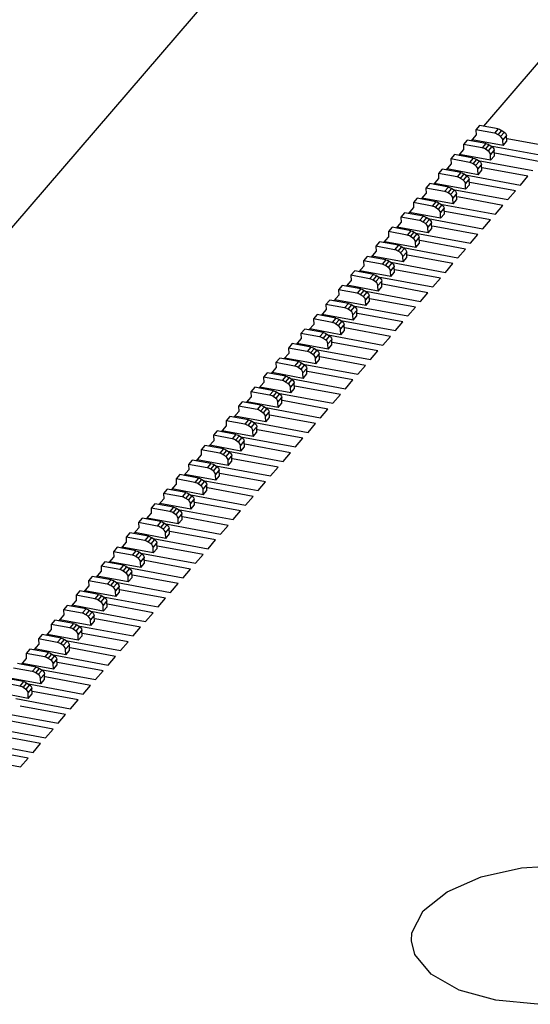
# Model space of a CAD drawing. Extents: x 0 to 1189, y 0 to 841.
# Tile 6 of 27: x 506 to 523, y 432 to 463. Entities that reach past the tile are written whole.
import ezdxf

# ---------------------------------------------------------------- set-up
doc = ezdxf.new("R2010")
doc.units = 0
doc.header["$LTSCALE"] = 65.395
doc.layers.get('0').update_dxf_attribs({"linetype": 'CONTINUOUS'})

msp = doc.modelspace()

# ---------------------------------------------------------------- linework, layer by layer
at = {"color": 7, "linetype": 'CONTINUOUS'}
for p, q in [((497.149, 446.239), (551.735, 509.768)), ((521.313, 459.969), (523.072, 462.017)), ((521.178, 459.994), (521.057, 459.854)), ((521.778, 459.883), (521.178, 459.994)), ((520.911, 459.502), (521.065, 459.68)), ((521.057, 459.854), (521.065, 459.68)), ((521.657, 459.742), (521.057, 459.854)), ((521.778, 459.883), (521.657, 459.742)), ((521.695, 459.732), (521.657, 459.742)), ((521.733, 459.717), (521.695, 459.732)), ((521.769, 459.696), (521.733, 459.717)), ((521.769, 459.696), (521.889, 459.836)), ((521.844, 459.646), (521.769, 459.696)), ((521.778, 459.883), (521.816, 459.873)), ((521.816, 459.873), (521.853, 459.857)), ((521.885, 459.612), (521.844, 459.646)), ((521.972, 459.781), (521.851, 459.641)), ((521.853, 459.857), (521.889, 459.836)), ((521.889, 459.836), (521.971, 459.782)), ((521.925, 459.521), (522.045, 459.661)), ((522.034, 459.708), (522.045, 459.661)), ((522.053, 459.487), (522.045, 459.661)), ((520.776, 459.527), (520.656, 459.386)), ((520.656, 459.386), (520.663, 459.213)), ((521.256, 459.275), (520.656, 459.386)), ((521.376, 459.415), (520.776, 459.527)), ((521.932, 459.347), (520.937, 459.532)), ((521.376, 459.415), (521.256, 459.275)), ((521.367, 459.229), (521.488, 459.369)), ((521.376, 459.415), (521.414, 459.405)), ((521.414, 459.405), (521.452, 459.39)), ((521.57, 459.314), (521.45, 459.174)), ((521.452, 459.39), (521.488, 459.369)), ((521.488, 459.369), (521.57, 459.314)), ((521.531, 459.34), (523.29, 459.014)), ((521.932, 459.347), (521.925, 459.521)), ((521.932, 459.347), (522.053, 459.487)), ((523.531, 459.294), (522.067, 459.566)), ((520.375, 459.059), (520.254, 458.919)), ((520.975, 458.948), (520.375, 459.059)), ((520.51, 459.034), (520.663, 459.213)), ((521.531, 458.88), (520.535, 459.064)), ((521.294, 459.265), (521.256, 459.275)), ((521.331, 459.25), (521.294, 459.265)), ((521.367, 459.229), (521.331, 459.25)), ((521.443, 459.179), (521.367, 459.229)), ((521.483, 459.145), (521.443, 459.179)), ((521.523, 459.053), (521.644, 459.193)), ((521.531, 458.88), (521.523, 459.053)), ((521.531, 458.88), (521.651, 459.02)), ((521.633, 459.24), (521.644, 459.193)), ((521.651, 459.02), (521.644, 459.193)), ((523.13, 458.827), (521.666, 459.099)), ((520.108, 458.567), (520.262, 458.746)), ((520.254, 458.919), (520.262, 458.746)), ((520.854, 458.808), (520.254, 458.919)), ((520.975, 458.948), (520.854, 458.808)), ((520.892, 458.798), (520.854, 458.808)), ((520.93, 458.782), (520.892, 458.798)), ((520.966, 458.762), (520.93, 458.782)), ((520.966, 458.762), (521.086, 458.902)), ((521.041, 458.711), (520.966, 458.762)), ((520.975, 458.948), (521.013, 458.938)), ((521.013, 458.938), (521.05, 458.923)), ((521.082, 458.678), (521.041, 458.711)), ((521.169, 458.847), (521.048, 458.706)), ((521.05, 458.923), (521.086, 458.902)), ((521.086, 458.902), (521.168, 458.847)), ((521.122, 458.586), (521.242, 458.726)), ((521.129, 458.873), (522.889, 458.546)), ((521.231, 458.773), (521.242, 458.726)), ((521.25, 458.553), (521.242, 458.726)), ((519.973, 458.592), (519.853, 458.452)), ((519.853, 458.452), (519.86, 458.278)), ((520.453, 458.341), (519.853, 458.452)), ((520.573, 458.481), (519.973, 458.592)), ((521.129, 458.412), (520.134, 458.597)), ((520.573, 458.481), (520.453, 458.341)), ((520.564, 458.294), (520.685, 458.435)), ((520.573, 458.481), (520.611, 458.471)), ((520.611, 458.471), (520.649, 458.455)), ((520.767, 458.379), (520.647, 458.239)), ((520.649, 458.455), (520.685, 458.435)), ((520.685, 458.435), (520.767, 458.38)), ((520.728, 458.406), (522.487, 458.079)), ((521.129, 458.412), (521.122, 458.586)), ((521.129, 458.412), (521.25, 458.553)), ((522.728, 458.36), (521.264, 458.631)), ((522.487, 458.079), (522.728, 458.36)), ((519.572, 458.125), (519.451, 457.985)), ((520.172, 458.013), (519.572, 458.125)), ((519.707, 458.1), (519.86, 458.278)), ((520.728, 457.945), (519.732, 458.13)), ((520.491, 458.331), (520.453, 458.341)), ((520.528, 458.315), (520.491, 458.331)), ((520.564, 458.294), (520.528, 458.315)), ((520.64, 458.244), (520.564, 458.294)), ((520.68, 458.21), (520.64, 458.244)), ((520.72, 458.119), (520.841, 458.259)), ((520.728, 457.945), (520.72, 458.119)), ((520.728, 457.945), (520.848, 458.085)), ((520.83, 458.306), (520.841, 458.259)), ((520.848, 458.085), (520.841, 458.259)), ((522.327, 457.892), (520.863, 458.164)), ((519.305, 457.632), (519.459, 457.811)), ((519.451, 457.985), (519.459, 457.811)), ((520.051, 457.873), (519.451, 457.985)), ((520.172, 458.013), (520.051, 457.873)), ((520.089, 457.863), (520.051, 457.873)), ((520.127, 457.848), (520.089, 457.863)), ((520.163, 457.827), (520.127, 457.848)), ((520.163, 457.827), (520.283, 457.967)), ((520.238, 457.777), (520.163, 457.827)), ((520.172, 458.013), (520.21, 458.003)), ((520.21, 458.003), (520.247, 457.988)), ((520.278, 457.743), (520.238, 457.777)), ((520.366, 457.912), (520.245, 457.772)), ((520.247, 457.988), (520.283, 457.967)), ((520.283, 457.967), (520.365, 457.912)), ((520.319, 457.651), (520.439, 457.792)), ((520.326, 457.938), (522.086, 457.612)), ((520.428, 457.839), (520.439, 457.792)), ((520.447, 457.618), (520.439, 457.792)), ((522.086, 457.612), (522.327, 457.892)), ((519.17, 457.657), (519.05, 457.517)), ((519.05, 457.517), (519.057, 457.344)), ((519.65, 457.406), (519.05, 457.517)), ((519.77, 457.546), (519.17, 457.657)), ((520.326, 457.478), (519.331, 457.663)), ((519.77, 457.546), (519.65, 457.406)), ((519.688, 457.396), (519.65, 457.406)), ((519.725, 457.38), (519.688, 457.396)), ((519.761, 457.36), (519.881, 457.5)), ((519.77, 457.546), (519.808, 457.536)), ((519.808, 457.536), (519.846, 457.521)), ((519.964, 457.445), (519.844, 457.305)), ((519.846, 457.521), (519.881, 457.5)), ((519.881, 457.5), (519.964, 457.445)), ((519.925, 457.471), (521.684, 457.145)), ((520.326, 457.478), (520.319, 457.651)), ((520.326, 457.478), (520.447, 457.618)), ((521.925, 457.425), (520.461, 457.697)), ((521.684, 457.145), (521.925, 457.425)), ((518.768, 457.19), (518.648, 457.05)), ((519.369, 457.079), (518.768, 457.19)), ((518.904, 457.165), (519.057, 457.344)), ((519.925, 457.011), (518.929, 457.195)), ((519.369, 457.079), (519.248, 456.939)), ((519.369, 457.079), (519.407, 457.069)), ((519.761, 457.36), (519.725, 457.38)), ((519.836, 457.309), (519.761, 457.36)), ((519.877, 457.276), (519.836, 457.309)), ((519.917, 457.184), (520.038, 457.324)), ((519.925, 457.011), (519.917, 457.184)), ((519.925, 457.011), (520.045, 457.151)), ((520.026, 457.371), (520.038, 457.324)), ((520.045, 457.151), (520.038, 457.324)), ((521.524, 456.958), (520.06, 457.229)), ((518.502, 456.698), (518.655, 456.876)), ((518.648, 457.05), (518.655, 456.876)), ((519.248, 456.939), (518.648, 457.05)), ((519.286, 456.929), (519.248, 456.939)), ((519.324, 456.913), (519.286, 456.929)), ((519.359, 456.892), (519.324, 456.913)), ((519.359, 456.892), (519.48, 457.033)), ((519.435, 456.842), (519.359, 456.892)), ((519.407, 457.069), (519.444, 457.053)), ((519.475, 456.809), (519.435, 456.842)), ((519.563, 456.977), (519.442, 456.837)), ((519.444, 457.053), (519.48, 457.033)), ((519.48, 457.033), (519.562, 456.978)), ((519.516, 456.717), (519.636, 456.857)), ((519.523, 457.004), (521.283, 456.677)), ((519.625, 456.904), (519.636, 456.857)), ((519.644, 456.684), (519.636, 456.857)), ((521.122, 456.49), (519.658, 456.762)), ((521.283, 456.677), (521.524, 456.958)), ((518.367, 456.723), (518.247, 456.583)), ((518.247, 456.583), (518.254, 456.409)), ((518.847, 456.471), (518.247, 456.583)), ((518.967, 456.612), (518.367, 456.723)), ((519.523, 456.543), (518.528, 456.728)), ((518.967, 456.612), (518.847, 456.471)), ((518.885, 456.461), (518.847, 456.471)), ((518.922, 456.446), (518.885, 456.461)), ((518.958, 456.425), (518.922, 456.446)), ((518.958, 456.425), (519.078, 456.565)), ((518.967, 456.612), (519.005, 456.602)), ((519.005, 456.602), (519.043, 456.586)), ((519.161, 456.51), (519.041, 456.37)), ((519.043, 456.586), (519.078, 456.565)), ((519.078, 456.565), (519.161, 456.511)), ((519.122, 456.537), (520.881, 456.21)), ((519.523, 456.543), (519.516, 456.717)), ((519.523, 456.543), (519.644, 456.684)), ((520.881, 456.21), (521.122, 456.49)), ((517.965, 456.256), (517.845, 456.115)), ((518.566, 456.144), (517.965, 456.256)), ((518.1, 456.231), (518.254, 456.409)), ((519.122, 456.076), (518.126, 456.261)), ((518.566, 456.144), (518.445, 456.004)), ((518.566, 456.144), (518.604, 456.134)), ((518.604, 456.134), (518.641, 456.119)), ((519.033, 456.375), (518.958, 456.425)), ((519.074, 456.341), (519.033, 456.375)), ((519.114, 456.25), (519.235, 456.39)), ((519.122, 456.076), (519.114, 456.25)), ((519.122, 456.076), (519.242, 456.216)), ((519.223, 456.437), (519.235, 456.39)), ((519.242, 456.216), (519.235, 456.39)), ((520.721, 456.023), (519.257, 456.295)), ((517.699, 455.763), (517.852, 455.942)), ((517.845, 456.115), (517.852, 455.942)), ((518.445, 456.004), (517.845, 456.115)), ((518.483, 455.994), (518.445, 456.004)), ((518.521, 455.979), (518.483, 455.994)), ((518.556, 455.958), (518.521, 455.979)), ((518.556, 455.958), (518.677, 456.098)), ((518.632, 455.908), (518.556, 455.958)), ((518.672, 455.874), (518.632, 455.908)), ((518.76, 456.043), (518.639, 455.903)), ((518.641, 456.119), (518.677, 456.098)), ((518.677, 456.098), (518.759, 456.043)), ((518.713, 455.782), (518.833, 455.922)), ((518.72, 456.069), (520.48, 455.743)), ((518.822, 455.969), (518.833, 455.922)), ((518.841, 455.749), (518.833, 455.922)), ((520.319, 455.556), (518.855, 455.827)), ((520.48, 455.743), (520.721, 456.023)), ((517.564, 455.788), (517.443, 455.648)), ((517.443, 455.648), (517.451, 455.475)), ((518.044, 455.537), (517.443, 455.648)), ((518.164, 455.677), (517.564, 455.788)), ((518.72, 455.609), (517.725, 455.793)), ((518.164, 455.677), (518.044, 455.537)), ((518.082, 455.527), (518.044, 455.537)), ((518.119, 455.511), (518.082, 455.527)), ((518.155, 455.491), (518.119, 455.511)), ((518.155, 455.491), (518.275, 455.631)), ((518.164, 455.677), (518.202, 455.667)), ((518.202, 455.667), (518.24, 455.651)), ((518.358, 455.576), (518.238, 455.435)), ((518.24, 455.651), (518.275, 455.631)), ((518.275, 455.631), (518.357, 455.576)), ((518.319, 455.602), (520.078, 455.275)), ((518.42, 455.502), (518.432, 455.455)), ((518.72, 455.609), (518.713, 455.782)), ((518.72, 455.609), (518.841, 455.749)), ((520.078, 455.275), (520.319, 455.556)), ((517.162, 455.321), (517.042, 455.181)), ((517.042, 455.181), (517.049, 455.007)), ((517.642, 455.069), (517.042, 455.181)), ((517.763, 455.21), (517.162, 455.321)), ((517.297, 455.296), (517.451, 455.475)), ((518.319, 455.141), (517.323, 455.326)), ((517.763, 455.21), (517.642, 455.069)), ((517.763, 455.21), (517.801, 455.2)), ((517.801, 455.2), (517.838, 455.184)), ((517.838, 455.184), (517.874, 455.164)), ((518.23, 455.44), (518.155, 455.491)), ((518.271, 455.407), (518.23, 455.44)), ((518.311, 455.315), (518.432, 455.455)), ((518.319, 455.141), (518.311, 455.315)), ((518.319, 455.141), (518.439, 455.282)), ((518.439, 455.282), (518.432, 455.455)), ((519.918, 455.089), (518.454, 455.36)), ((516.896, 454.829), (517.049, 455.007)), ((517.68, 455.06), (517.642, 455.069)), ((517.718, 455.044), (517.68, 455.06)), ((517.753, 455.023), (517.718, 455.044)), ((517.753, 455.023), (517.874, 455.164)), ((517.829, 454.973), (517.753, 455.023)), ((517.869, 454.939), (517.829, 454.973)), ((517.957, 455.108), (517.836, 454.968)), ((517.874, 455.164), (517.956, 455.109)), ((517.91, 454.848), (518.03, 454.988)), ((517.917, 455.135), (519.677, 454.808)), ((518.019, 455.035), (518.03, 454.988)), ((518.037, 454.814), (518.03, 454.988)), ((519.516, 454.621), (518.052, 454.893)), ((519.677, 454.808), (519.918, 455.089)), ((516.761, 454.854), (516.64, 454.714)), ((516.64, 454.714), (516.648, 454.54)), ((517.241, 454.602), (516.64, 454.714)), ((517.361, 454.742), (516.761, 454.854)), ((517.917, 454.674), (516.922, 454.859)), ((517.361, 454.742), (517.241, 454.602)), ((517.279, 454.592), (517.241, 454.602)), ((517.316, 454.577), (517.279, 454.592)), ((517.352, 454.556), (517.316, 454.577)), ((517.352, 454.556), (517.472, 454.696)), ((517.427, 454.506), (517.352, 454.556)), ((517.361, 454.742), (517.399, 454.732)), ((517.399, 454.732), (517.437, 454.717)), ((517.555, 454.641), (517.435, 454.501)), ((517.437, 454.717), (517.472, 454.696)), ((517.472, 454.696), (517.554, 454.641)), ((517.516, 454.667), (519.275, 454.341)), ((517.617, 454.568), (517.629, 454.521)), ((517.917, 454.674), (517.91, 454.848)), ((517.917, 454.674), (518.037, 454.814)), ((519.275, 454.341), (519.516, 454.621)), ((516.359, 454.386), (516.239, 454.246)), ((516.239, 454.246), (516.246, 454.073)), ((516.839, 454.135), (516.239, 454.246)), ((516.959, 454.275), (516.359, 454.386)), ((516.494, 454.361), (516.648, 454.54)), ((517.516, 454.207), (516.52, 454.392)), ((516.959, 454.275), (516.839, 454.135)), ((516.959, 454.275), (516.998, 454.265)), ((516.998, 454.265), (517.035, 454.25)), ((517.035, 454.25), (517.071, 454.229)), ((517.468, 454.472), (517.427, 454.506)), ((517.508, 454.38), (517.629, 454.521)), ((517.516, 454.207), (517.508, 454.38)), ((517.516, 454.207), (517.636, 454.347)), ((517.636, 454.347), (517.629, 454.521)), ((519.115, 454.154), (517.651, 454.426)), ((515.958, 453.919), (515.837, 453.779)), ((516.558, 453.808), (515.958, 453.919)), ((516.093, 453.894), (516.246, 454.073)), ((517.114, 453.74), (516.119, 453.924)), ((516.877, 454.125), (516.839, 454.135)), ((516.915, 454.109), (516.877, 454.125)), ((516.95, 454.089), (516.915, 454.109)), ((516.95, 454.089), (517.071, 454.229)), ((517.026, 454.038), (516.95, 454.089)), ((517.066, 454.005), (517.026, 454.038)), ((517.154, 454.174), (517.033, 454.033)), ((517.071, 454.229), (517.153, 454.174)), ((517.107, 453.913), (517.227, 454.053)), ((517.114, 454.2), (518.874, 453.874)), ((517.216, 454.1), (517.227, 454.053)), ((517.234, 453.88), (517.227, 454.053)), ((518.713, 453.687), (517.249, 453.958)), ((518.874, 453.874), (519.115, 454.154)), ((515.691, 453.427), (515.845, 453.605)), ((515.837, 453.779), (515.845, 453.605)), ((516.438, 453.668), (515.837, 453.779)), ((516.558, 453.808), (516.438, 453.668)), ((516.476, 453.658), (516.438, 453.668)), ((516.513, 453.642), (516.476, 453.658)), ((516.549, 453.621), (516.513, 453.642)), ((516.549, 453.621), (516.669, 453.762)), ((516.624, 453.571), (516.549, 453.621)), ((516.558, 453.808), (516.596, 453.798)), ((516.596, 453.798), (516.634, 453.782)), ((516.752, 453.706), (516.632, 453.566)), ((516.634, 453.782), (516.669, 453.762)), ((516.669, 453.762), (516.751, 453.707)), ((516.713, 453.733), (518.472, 453.406)), ((516.814, 453.633), (516.825, 453.586)), ((517.114, 453.74), (517.107, 453.913)), ((517.114, 453.74), (517.234, 453.88)), ((518.472, 453.406), (518.713, 453.687)), ((515.556, 453.452), (515.436, 453.312)), ((515.436, 453.312), (515.443, 453.138)), ((516.036, 453.2), (515.436, 453.312)), ((516.156, 453.34), (515.556, 453.452)), ((516.712, 453.272), (515.717, 453.457)), ((516.156, 453.34), (516.036, 453.2)), ((516.147, 453.154), (516.268, 453.294)), ((516.156, 453.34), (516.195, 453.331)), ((516.195, 453.331), (516.232, 453.315)), ((516.232, 453.315), (516.268, 453.294)), ((516.268, 453.294), (516.35, 453.24)), ((516.665, 453.538), (516.624, 453.571)), ((516.705, 453.446), (516.825, 453.586)), ((516.712, 453.272), (516.705, 453.446)), ((516.712, 453.272), (516.833, 453.412)), ((516.833, 453.412), (516.825, 453.586)), ((518.312, 453.219), (516.847, 453.491)), ((515.155, 452.985), (515.034, 452.844)), ((515.755, 452.873), (515.155, 452.985)), ((515.29, 452.959), (515.443, 453.138)), ((516.311, 452.805), (515.316, 452.99)), ((516.074, 453.19), (516.036, 453.2)), ((516.112, 453.175), (516.074, 453.19)), ((516.147, 453.154), (516.112, 453.175)), ((516.223, 453.104), (516.147, 453.154)), ((516.263, 453.07), (516.223, 453.104)), ((516.351, 453.239), (516.23, 453.099)), ((516.304, 452.979), (516.424, 453.119)), ((516.311, 452.805), (516.304, 452.979)), ((516.311, 453.265), (518.071, 452.939)), ((516.413, 453.166), (516.424, 453.119)), ((516.431, 452.945), (516.424, 453.119)), ((517.91, 452.752), (516.446, 453.024)), ((518.071, 452.939), (518.312, 453.219)), ((514.888, 452.492), (515.042, 452.671)), ((515.034, 452.844), (515.042, 452.671)), ((515.634, 452.733), (515.034, 452.844)), ((515.755, 452.873), (515.634, 452.733)), ((515.673, 452.723), (515.634, 452.733)), ((515.71, 452.708), (515.673, 452.723)), ((515.746, 452.687), (515.71, 452.708)), ((515.746, 452.687), (515.866, 452.827)), ((515.821, 452.637), (515.746, 452.687)), ((515.755, 452.873), (515.793, 452.863)), ((515.793, 452.863), (515.831, 452.848)), ((515.949, 452.772), (515.829, 452.632)), ((515.831, 452.848), (515.866, 452.827)), ((515.866, 452.827), (515.948, 452.772)), ((515.902, 452.511), (516.022, 452.651)), ((515.91, 452.798), (517.669, 452.472)), ((516.011, 452.698), (516.022, 452.651)), ((516.03, 452.478), (516.022, 452.651)), ((516.311, 452.805), (516.431, 452.945)), ((517.669, 452.472), (517.91, 452.752)), ((514.753, 452.517), (514.633, 452.377)), ((514.633, 452.377), (514.64, 452.204)), ((515.233, 452.266), (514.633, 452.377)), ((515.353, 452.406), (514.753, 452.517)), ((515.909, 452.338), (514.914, 452.522)), ((515.353, 452.406), (515.233, 452.266)), ((515.344, 452.22), (515.465, 452.36)), ((515.353, 452.406), (515.392, 452.396)), ((515.392, 452.396), (515.429, 452.38)), ((515.429, 452.38), (515.465, 452.36)), ((515.465, 452.36), (515.547, 452.305)), ((515.862, 452.603), (515.821, 452.637)), ((515.909, 452.338), (515.902, 452.511)), ((515.909, 452.338), (516.03, 452.478)), ((517.509, 452.285), (516.044, 452.556)), ((514.352, 452.05), (514.231, 451.91)), ((514.952, 451.939), (514.352, 452.05)), ((514.487, 452.025), (514.64, 452.204)), ((515.508, 451.87), (514.513, 452.055)), ((515.271, 452.256), (515.233, 452.266)), ((515.309, 452.24), (515.271, 452.256)), ((515.344, 452.22), (515.309, 452.24)), ((515.42, 452.169), (515.344, 452.22)), ((515.46, 452.136), (515.42, 452.169)), ((515.548, 452.305), (515.427, 452.164)), ((515.5, 452.044), (515.621, 452.184)), ((515.508, 451.87), (515.5, 452.044)), ((515.508, 452.331), (517.268, 452.004)), ((515.61, 452.231), (515.621, 452.184)), ((515.628, 452.011), (515.621, 452.184)), ((517.107, 451.818), (515.643, 452.089)), ((517.268, 452.004), (517.509, 452.285)), ((514.085, 451.558), (514.239, 451.736)), ((514.231, 451.91), (514.239, 451.736)), ((514.831, 451.798), (514.231, 451.91)), ((514.952, 451.939), (514.831, 451.798)), ((514.87, 451.788), (514.831, 451.798)), ((514.907, 451.773), (514.87, 451.788)), ((514.943, 451.752), (514.907, 451.773)), ((514.943, 451.752), (515.063, 451.892)), ((515.018, 451.702), (514.943, 451.752)), ((514.952, 451.939), (514.99, 451.929)), ((514.99, 451.929), (515.027, 451.913)), ((515.059, 451.668), (515.018, 451.702)), ((515.146, 451.837), (515.026, 451.697)), ((515.027, 451.913), (515.063, 451.892)), ((515.063, 451.892), (515.145, 451.838)), ((515.099, 451.577), (515.219, 451.717)), ((515.107, 451.864), (516.866, 451.537)), ((515.208, 451.764), (515.219, 451.717)), ((515.227, 451.543), (515.219, 451.717)), ((515.508, 451.87), (515.628, 452.011)), ((516.866, 451.537), (517.107, 451.818)), ((513.95, 451.583), (513.83, 451.442)), ((513.83, 451.442), (513.837, 451.269)), ((514.43, 451.331), (513.83, 451.442)), ((514.55, 451.471), (513.95, 451.583)), ((515.106, 451.403), (514.111, 451.588)), ((514.55, 451.471), (514.43, 451.331)), ((514.541, 451.285), (514.662, 451.425)), ((514.55, 451.471), (514.589, 451.461)), ((514.589, 451.461), (514.626, 451.446)), ((514.626, 451.446), (514.662, 451.425)), ((514.662, 451.425), (514.744, 451.37)), ((514.705, 451.396), (516.465, 451.07)), ((515.106, 451.403), (515.099, 451.577)), ((515.106, 451.403), (515.227, 451.543)), ((516.706, 451.35), (515.241, 451.622)), ((513.549, 451.115), (513.428, 450.975)), ((514.149, 451.004), (513.549, 451.115)), ((513.684, 451.09), (513.837, 451.269)), ((514.705, 450.936), (513.71, 451.12)), ((514.468, 451.321), (514.43, 451.331)), ((514.506, 451.306), (514.468, 451.321)), ((514.541, 451.285), (514.506, 451.306)), ((514.617, 451.235), (514.541, 451.285)), ((514.657, 451.201), (514.617, 451.235)), ((514.745, 451.37), (514.624, 451.23)), ((514.697, 451.109), (514.818, 451.25)), ((514.705, 450.936), (514.697, 451.109)), ((514.705, 450.936), (514.825, 451.076)), ((514.807, 451.297), (514.818, 451.25)), ((514.825, 451.076), (514.818, 451.25)), ((516.304, 450.883), (514.84, 451.155)), ((516.465, 451.07), (516.706, 451.35)), ((513.282, 450.623), (513.436, 450.802)), ((513.428, 450.975), (513.436, 450.802)), ((514.028, 450.864), (513.428, 450.975)), ((514.149, 451.004), (514.028, 450.864)), ((514.067, 450.854), (514.028, 450.864)), ((514.104, 450.838), (514.067, 450.854)), ((514.14, 450.818), (514.104, 450.838)), ((514.14, 450.818), (514.26, 450.958)), ((514.215, 450.767), (514.14, 450.818)), ((514.149, 451.004), (514.187, 450.994)), ((514.187, 450.994), (514.224, 450.979)), ((514.256, 450.734), (514.215, 450.767)), ((514.343, 450.903), (514.223, 450.762)), ((514.224, 450.979), (514.26, 450.958)), ((514.26, 450.958), (514.342, 450.903)), ((514.296, 450.642), (514.416, 450.782)), ((514.303, 450.929), (516.063, 450.603)), ((514.405, 450.829), (514.416, 450.782)), ((514.424, 450.609), (514.416, 450.782)), ((516.063, 450.603), (516.304, 450.883)), ((513.147, 450.648), (513.027, 450.508)), ((513.027, 450.508), (513.034, 450.334)), ((513.627, 450.397), (513.027, 450.508)), ((513.747, 450.537), (513.147, 450.648)), ((514.303, 450.469), (513.308, 450.653)), ((513.747, 450.537), (513.627, 450.397)), ((513.738, 450.35), (513.859, 450.491)), ((513.747, 450.537), (513.785, 450.527)), ((513.785, 450.527), (513.823, 450.511)), ((513.941, 450.435), (513.821, 450.295)), ((513.823, 450.511), (513.859, 450.491)), ((513.859, 450.491), (513.941, 450.436)), ((513.902, 450.462), (515.662, 450.135)), ((514.303, 450.469), (514.296, 450.642)), ((514.303, 450.469), (514.424, 450.609)), ((515.902, 450.416), (514.438, 450.687)), ((512.746, 450.181), (512.625, 450.041)), ((513.346, 450.069), (512.746, 450.181)), ((512.881, 450.156), (513.034, 450.334)), ((513.902, 450.001), (512.907, 450.186)), ((513.665, 450.387), (513.627, 450.397)), ((513.702, 450.371), (513.665, 450.387)), ((513.738, 450.35), (513.702, 450.371)), ((513.814, 450.3), (513.738, 450.35)), ((513.854, 450.266), (513.814, 450.3)), ((513.894, 450.175), (514.015, 450.315)), ((513.902, 450.001), (513.894, 450.175)), ((513.902, 450.001), (514.022, 450.141)), ((514.004, 450.362), (514.015, 450.315)), ((514.022, 450.141), (514.015, 450.315)), ((515.501, 449.948), (514.037, 450.22)), ((515.662, 450.135), (515.902, 450.416)), ((512.479, 449.688), (512.633, 449.867)), ((512.625, 450.041), (512.633, 449.867)), ((513.225, 449.929), (512.625, 450.041)), ((513.346, 450.069), (513.225, 449.929)), ((513.264, 449.919), (513.225, 449.929)), ((513.301, 449.904), (513.264, 449.919)), ((513.337, 449.883), (513.301, 449.904)), ((513.337, 449.883), (513.457, 450.023)), ((513.412, 449.833), (513.337, 449.883)), ((513.346, 450.069), (513.384, 450.059)), ((513.384, 450.059), (513.421, 450.044)), ((513.453, 449.799), (513.412, 449.833)), ((513.54, 449.968), (513.42, 449.828)), ((513.421, 450.044), (513.457, 450.023)), ((513.457, 450.023), (513.539, 449.969)), ((513.493, 449.707), (513.613, 449.848)), ((513.5, 449.994), (515.26, 449.668)), ((513.602, 449.895), (513.613, 449.848)), ((513.621, 449.674), (513.613, 449.848)), ((515.26, 449.668), (515.501, 449.948)), ((512.344, 449.714), (512.224, 449.573)), ((512.224, 449.573), (512.231, 449.4)), ((512.824, 449.462), (512.224, 449.573)), ((512.944, 449.602), (512.344, 449.714)), ((513.5, 449.534), (512.505, 449.719)), ((512.944, 449.602), (512.824, 449.462)), ((512.935, 449.416), (513.056, 449.556)), ((512.944, 449.602), (512.982, 449.592)), ((512.982, 449.592), (513.02, 449.577)), ((513.138, 449.501), (513.018, 449.361)), ((513.02, 449.577), (513.056, 449.556)), ((513.056, 449.556), (513.138, 449.501)), ((513.099, 449.527), (514.859, 449.201)), ((513.5, 449.534), (513.493, 449.707)), ((513.5, 449.534), (513.621, 449.674)), ((515.099, 449.481), (513.635, 449.753)), ((511.943, 449.246), (511.822, 449.106)), ((512.543, 449.135), (511.943, 449.246)), ((512.078, 449.221), (512.231, 449.4)), ((513.099, 449.067), (512.104, 449.251)), ((512.862, 449.452), (512.824, 449.462)), ((512.899, 449.437), (512.862, 449.452)), ((512.935, 449.416), (512.899, 449.437)), ((513.011, 449.365), (512.935, 449.416)), ((513.051, 449.332), (513.011, 449.365)), ((513.091, 449.24), (513.212, 449.38)), ((513.099, 449.067), (513.091, 449.24)), ((513.099, 449.067), (513.219, 449.207)), ((513.201, 449.427), (513.212, 449.38)), ((513.219, 449.207), (513.212, 449.38)), ((514.698, 449.014), (513.234, 449.285)), ((514.859, 449.201), (515.099, 449.481)), ((511.676, 448.754), (511.83, 448.932)), ((511.822, 449.106), (511.83, 448.932)), ((512.422, 448.995), (511.822, 449.106)), ((512.543, 449.135), (512.422, 448.995)), ((512.46, 448.985), (512.422, 448.995)), ((512.498, 448.969), (512.46, 448.985)), ((512.534, 448.949), (512.498, 448.969)), ((512.534, 448.949), (512.654, 449.089)), ((512.609, 448.898), (512.534, 448.949)), ((512.543, 449.135), (512.581, 449.125)), ((512.581, 449.125), (512.618, 449.109)), ((512.65, 448.865), (512.609, 448.898)), ((512.737, 449.033), (512.616, 448.893)), ((512.618, 449.109), (512.654, 449.089)), ((512.654, 449.089), (512.736, 449.034)), ((512.69, 448.773), (512.81, 448.913)), ((512.697, 449.06), (514.457, 448.733)), ((512.799, 448.96), (512.81, 448.913)), ((512.818, 448.74), (512.81, 448.913)), ((514.457, 448.733), (514.698, 449.014)), ((511.541, 448.779), (511.421, 448.639)), ((511.421, 448.639), (511.428, 448.465)), ((512.021, 448.527), (511.421, 448.639)), ((512.141, 448.668), (511.541, 448.779)), ((512.697, 448.599), (511.702, 448.784)), ((512.141, 448.668), (512.021, 448.527)), ((512.132, 448.481), (512.253, 448.621)), ((512.141, 448.668), (512.179, 448.658)), ((512.179, 448.658), (512.217, 448.642)), ((512.335, 448.566), (512.215, 448.426)), ((512.217, 448.642), (512.253, 448.621)), ((512.253, 448.621), (512.335, 448.567)), ((512.296, 448.593), (514.056, 448.266)), ((512.697, 448.599), (512.69, 448.773)), ((512.697, 448.599), (512.818, 448.74)), ((514.296, 448.546), (512.832, 448.818)), ((514.056, 448.266), (514.296, 448.546)), ((511.14, 448.312), (511.019, 448.171)), ((511.74, 448.2), (511.14, 448.312)), ((511.275, 448.287), (511.428, 448.465)), ((512.296, 448.132), (511.301, 448.317)), ((512.059, 448.517), (512.021, 448.527)), ((512.096, 448.502), (512.059, 448.517)), ((512.132, 448.481), (512.096, 448.502)), ((512.208, 448.431), (512.132, 448.481)), ((512.248, 448.397), (512.208, 448.431)), ((512.288, 448.306), (512.409, 448.446)), ((512.296, 448.132), (512.288, 448.306)), ((512.296, 448.132), (512.416, 448.272)), ((512.398, 448.493), (512.409, 448.446)), ((512.416, 448.272), (512.409, 448.446)), ((513.895, 448.079), (512.431, 448.351)), ((510.873, 447.819), (511.027, 447.998)), ((511.019, 448.171), (511.027, 447.998)), ((511.619, 448.06), (511.019, 448.171)), ((511.74, 448.2), (511.619, 448.06)), ((511.657, 448.05), (511.619, 448.06)), ((511.695, 448.035), (511.657, 448.05)), ((511.731, 448.014), (511.695, 448.035)), ((511.731, 448.014), (511.851, 448.154)), ((511.806, 447.964), (511.731, 448.014)), ((511.74, 448.2), (511.778, 448.19)), ((511.778, 448.19), (511.815, 448.175)), ((511.847, 447.93), (511.806, 447.964)), ((511.934, 448.099), (511.813, 447.959)), ((511.815, 448.175), (511.851, 448.154)), ((511.851, 448.154), (511.933, 448.099)), ((511.887, 447.838), (512.007, 447.979)), ((511.894, 448.125), (513.654, 447.799)), ((511.996, 448.025), (512.007, 447.979)), ((512.015, 447.805), (512.007, 447.979)), ((513.654, 447.799), (513.895, 448.079)), ((510.738, 447.844), (510.618, 447.704)), ((510.618, 447.704), (510.625, 447.531)), ((511.218, 447.593), (510.618, 447.704)), ((511.338, 447.733), (510.738, 447.844)), ((511.894, 447.665), (510.899, 447.849)), ((511.338, 447.733), (511.218, 447.593)), ((511.256, 447.583), (511.218, 447.593)), ((511.329, 447.547), (511.45, 447.687)), ((511.338, 447.733), (511.376, 447.723)), ((511.376, 447.723), (511.414, 447.708)), ((511.532, 447.632), (511.412, 447.491)), ((511.414, 447.708), (511.45, 447.687)), ((511.45, 447.687), (511.532, 447.632)), ((511.493, 447.658), (513.252, 447.332)), ((511.894, 447.665), (511.887, 447.838)), ((511.894, 447.665), (512.015, 447.805)), ((513.493, 447.612), (512.029, 447.884)), ((513.252, 447.332), (513.493, 447.612)), ((510.337, 447.377), (510.216, 447.237)), ((510.937, 447.266), (510.337, 447.377)), ((510.472, 447.352), (510.625, 447.531)), ((511.493, 447.197), (510.498, 447.382)), ((511.293, 447.567), (511.256, 447.583)), ((511.329, 447.547), (511.293, 447.567)), ((511.405, 447.496), (511.329, 447.547)), ((511.445, 447.463), (511.405, 447.496)), ((511.485, 447.371), (511.606, 447.511)), ((511.493, 447.197), (511.485, 447.371)), ((511.493, 447.197), (511.613, 447.338)), ((511.595, 447.558), (511.606, 447.511)), ((511.613, 447.338), (511.606, 447.511)), ((513.092, 447.145), (511.628, 447.416)), ((510.07, 446.885), (510.224, 447.063)), ((510.216, 447.237), (510.224, 447.063)), ((510.816, 447.126), (510.216, 447.237)), ((510.937, 447.266), (510.816, 447.126)), ((510.854, 447.116), (510.816, 447.126)), ((510.892, 447.1), (510.854, 447.116)), ((510.928, 447.079), (510.892, 447.1)), ((510.928, 447.079), (511.048, 447.22)), ((511.003, 447.029), (510.928, 447.079)), ((510.937, 447.266), (510.975, 447.256)), ((510.975, 447.256), (511.012, 447.24)), ((511.044, 446.995), (511.003, 447.029)), ((511.131, 447.164), (511.01, 447.024)), ((511.012, 447.24), (511.048, 447.22)), ((511.048, 447.22), (511.13, 447.165)), ((511.084, 446.904), (511.204, 447.044)), ((511.091, 447.191), (512.851, 446.864)), ((511.193, 447.091), (511.204, 447.044)), ((511.212, 446.87), (511.204, 447.044)), ((512.851, 446.864), (513.092, 447.145)), ((509.935, 446.91), (509.815, 446.77)), ((509.815, 446.77), (509.822, 446.596)), ((510.415, 446.658), (509.815, 446.77)), ((510.535, 446.798), (509.935, 446.91)), ((511.091, 446.73), (510.096, 446.915)), ((510.535, 446.798), (510.415, 446.658)), ((510.453, 446.648), (510.415, 446.658)), ((510.49, 446.633), (510.453, 446.648)), ((510.526, 446.612), (510.647, 446.752)), ((510.535, 446.798), (510.573, 446.788)), ((510.573, 446.788), (510.611, 446.773)), ((510.729, 446.697), (510.609, 446.557)), ((510.611, 446.773), (510.647, 446.752)), ((510.647, 446.752), (510.729, 446.698)), ((510.69, 446.723), (512.449, 446.397)), ((511.091, 446.73), (511.084, 446.904)), ((511.091, 446.73), (511.212, 446.87)), ((512.69, 446.677), (511.226, 446.949)), ((512.449, 446.397), (512.69, 446.677)), ((509.534, 446.442), (509.413, 446.302)), ((510.134, 446.331), (509.534, 446.442)), ((509.669, 446.417), (509.822, 446.596)), ((510.69, 446.263), (509.694, 446.448)), ((510.134, 446.331), (510.013, 446.191)), ((510.134, 446.331), (510.172, 446.321)), ((510.526, 446.612), (510.49, 446.633)), ((510.602, 446.562), (510.526, 446.612)), ((510.642, 446.528), (510.602, 446.562)), ((510.682, 446.436), (510.803, 446.577)), ((510.69, 446.263), (510.682, 446.436)), ((510.69, 446.263), (510.81, 446.403)), ((510.792, 446.624), (510.803, 446.577)), ((510.81, 446.403), (510.803, 446.577)), ((512.289, 446.21), (510.825, 446.482)), ((509.267, 445.95), (509.421, 446.129)), ((509.413, 446.302), (509.421, 446.129)), ((510.013, 446.191), (509.413, 446.302)), ((510.051, 446.181), (510.013, 446.191)), ((510.089, 446.165), (510.051, 446.181)), ((510.125, 446.145), (510.089, 446.165)), ((510.125, 446.145), (510.245, 446.285)), ((510.2, 446.094), (510.125, 446.145)), ((510.172, 446.321), (510.209, 446.306)), ((510.24, 446.061), (510.2, 446.094)), ((510.328, 446.23), (510.207, 446.09)), ((510.209, 446.306), (510.245, 446.285)), ((510.245, 446.285), (510.327, 446.23)), ((510.281, 445.969), (510.401, 446.109)), ((510.288, 446.256), (512.048, 445.93)), ((510.39, 446.156), (510.401, 446.109)), ((510.409, 445.936), (510.401, 446.109)), ((511.887, 445.743), (510.423, 446.014)), ((512.048, 445.93), (512.289, 446.21)), ((509.132, 445.975), (509.012, 445.835)), ((509.012, 445.835), (509.019, 445.661)), ((509.612, 445.724), (509.012, 445.835)), ((509.732, 445.864), (509.132, 445.975)), ((510.288, 445.796), (509.293, 445.98)), ((509.732, 445.864), (509.612, 445.724)), ((509.65, 445.714), (509.612, 445.724)), ((509.687, 445.698), (509.65, 445.714)), ((509.723, 445.678), (509.687, 445.698)), ((509.723, 445.678), (509.843, 445.818)), ((509.732, 445.864), (509.77, 445.854)), ((509.77, 445.854), (509.808, 445.838)), ((509.926, 445.762), (509.806, 445.622)), ((509.808, 445.838), (509.843, 445.818)), ((509.843, 445.818), (509.926, 445.763)), ((509.887, 445.789), (511.646, 445.462)), ((510.288, 445.796), (510.281, 445.969)), ((510.288, 445.796), (510.409, 445.936)), ((511.646, 445.462), (511.887, 445.743)), ((508.731, 445.508), (508.61, 445.368)), ((509.331, 445.397), (508.731, 445.508)), ((508.866, 445.483), (509.019, 445.661)), ((509.887, 445.328), (508.891, 445.513)), ((509.331, 445.397), (509.21, 445.256)), ((509.331, 445.397), (509.369, 445.387)), ((509.369, 445.387), (509.406, 445.371)), ((509.799, 445.627), (509.723, 445.678)), ((509.839, 445.594), (509.799, 445.627)), ((509.879, 445.502), (510, 445.642)), ((509.887, 445.328), (509.879, 445.502)), ((509.887, 445.328), (510.007, 445.469)), ((509.988, 445.689), (510, 445.642)), ((510.007, 445.469), (510, 445.642)), ((511.486, 445.275), (510.022, 445.547)), ((508.464, 445.016), (508.617, 445.194)), ((508.61, 445.368), (508.617, 445.194)), ((509.21, 445.256), (508.61, 445.368)), ((509.248, 445.246), (509.21, 445.256)), ((509.286, 445.231), (509.248, 445.246)), ((509.321, 445.21), (509.286, 445.231)), ((509.321, 445.21), (509.442, 445.35)), ((509.397, 445.16), (509.321, 445.21)), ((509.437, 445.126), (509.397, 445.16)), ((509.525, 445.295), (509.404, 445.155)), ((509.406, 445.371), (509.442, 445.35)), ((509.442, 445.35), (509.524, 445.296)), ((509.478, 445.035), (509.598, 445.175)), ((509.485, 445.322), (511.245, 444.995)), ((509.587, 445.222), (509.598, 445.175)), ((509.606, 445.001), (509.598, 445.175)), ((511.084, 444.808), (509.62, 445.08)), ((511.245, 444.995), (511.486, 445.275)), ((508.329, 445.041), (508.209, 444.9)), ((508.209, 444.9), (508.216, 444.727)), ((508.809, 444.789), (508.209, 444.9)), ((508.929, 444.929), (508.329, 445.041)), ((509.485, 444.861), (508.49, 445.046)), ((508.929, 444.929), (508.809, 444.789)), ((508.847, 444.779), (508.809, 444.789)), ((508.884, 444.764), (508.847, 444.779)), ((508.92, 444.743), (508.884, 444.764)), ((508.92, 444.743), (509.04, 444.883)), ((508.995, 444.693), (508.92, 444.743)), ((508.929, 444.929), (508.967, 444.919)), ((508.967, 444.919), (509.005, 444.904)), ((509.123, 444.828), (509.003, 444.688)), ((509.005, 444.904), (509.04, 444.883)), ((509.04, 444.883), (509.123, 444.828)), ((509.084, 444.854), (510.843, 444.528)), ((509.185, 444.754), (509.197, 444.707)), ((509.485, 444.861), (509.478, 445.035)), ((509.485, 444.861), (509.606, 445.001)), ((510.843, 444.528), (511.084, 444.808)), ((507.927, 444.573), (507.807, 444.433)), ((507.807, 444.433), (507.814, 444.26)), ((508.407, 444.322), (507.807, 444.433)), ((508.528, 444.462), (507.927, 444.573)), ((508.062, 444.548), (508.216, 444.727)), ((509.084, 444.394), (508.088, 444.578)), ((508.528, 444.462), (508.407, 444.322)), ((508.528, 444.462), (508.566, 444.452)), ((508.566, 444.452), (508.603, 444.436)), ((508.603, 444.436), (508.639, 444.416)), ((509.036, 444.659), (508.995, 444.693)), ((509.076, 444.567), (509.197, 444.707)), ((509.084, 444.394), (509.076, 444.567)), ((509.084, 444.394), (509.204, 444.534)), ((509.204, 444.534), (509.197, 444.707)), ((510.683, 444.341), (509.219, 444.613)), ((507.661, 444.081), (507.814, 444.26)), ((508.682, 443.926), (507.687, 444.111)), ((508.445, 444.312), (508.407, 444.322)), ((508.483, 444.296), (508.445, 444.312)), ((508.518, 444.276), (508.483, 444.296)), ((508.518, 444.276), (508.639, 444.416)), ((508.594, 444.225), (508.518, 444.276)), ((508.634, 444.192), (508.594, 444.225)), ((508.722, 444.361), (508.601, 444.22)), ((508.639, 444.416), (508.721, 444.361)), ((508.675, 444.1), (508.795, 444.24)), ((508.682, 444.387), (510.442, 444.06)), ((508.784, 444.287), (508.795, 444.24)), ((508.803, 444.067), (508.795, 444.24)), ((510.281, 443.874), (508.817, 444.145)), ((510.442, 444.06), (510.683, 444.341)), ((507.259, 443.614), (507.413, 443.792)), ((507.526, 444.106), (507.405, 443.966)), ((507.405, 443.966), (507.413, 443.792)), ((508.006, 443.854), (507.405, 443.966)), ((508.126, 443.995), (507.526, 444.106)), ((508.126, 443.995), (508.006, 443.854)), ((508.044, 443.845), (508.006, 443.854)), ((508.081, 443.829), (508.044, 443.845)), ((508.117, 443.808), (508.081, 443.829)), ((508.117, 443.808), (508.237, 443.949)), ((508.192, 443.758), (508.117, 443.808)), ((508.126, 443.995), (508.164, 443.985)), ((508.164, 443.985), (508.202, 443.969)), ((508.32, 443.893), (508.2, 443.753)), ((508.202, 443.969), (508.237, 443.949)), ((508.237, 443.949), (508.319, 443.894)), ((508.281, 443.92), (510.04, 443.593)), ((508.382, 443.82), (508.394, 443.773)), ((508.682, 443.926), (508.675, 444.1)), ((508.682, 443.926), (508.803, 444.067)), ((510.04, 443.593), (510.281, 443.874)), ((507.124, 443.639), (507.004, 443.499)), ((507.004, 443.499), (507.011, 443.325)), ((507.604, 443.387), (507.004, 443.499)), ((507.725, 443.527), (507.124, 443.639)), ((508.281, 443.459), (507.285, 443.644)), ((507.725, 443.527), (507.604, 443.387)), ((507.715, 443.341), (507.836, 443.481)), ((507.725, 443.527), (507.763, 443.517)), ((507.763, 443.517), (507.8, 443.502)), ((507.8, 443.502), (507.836, 443.481)), ((507.836, 443.481), (507.918, 443.426)), ((508.233, 443.724), (508.192, 443.758)), ((508.273, 443.633), (508.394, 443.773)), ((508.281, 443.459), (508.273, 443.633)), ((508.281, 443.459), (508.401, 443.599)), ((508.401, 443.599), (508.394, 443.773)), ((509.88, 443.406), (508.416, 443.678)), ((506.723, 443.171), (506.602, 443.031)), ((507.323, 443.06), (506.723, 443.171)), ((506.858, 443.146), (507.011, 443.325)), ((507.879, 442.992), (506.884, 443.177)), ((507.642, 443.377), (507.604, 443.387)), ((507.68, 443.362), (507.642, 443.377)), ((507.715, 443.341), (507.68, 443.362)), ((507.791, 443.291), (507.715, 443.341)), ((507.831, 443.257), (507.791, 443.291)), ((507.919, 443.426), (507.798, 443.286)), ((507.872, 443.165), (507.992, 443.306)), ((507.879, 442.992), (507.872, 443.165)), ((507.879, 443.452), (509.639, 443.126)), ((507.981, 443.353), (507.992, 443.306)), ((507.999, 443.132), (507.992, 443.306)), ((509.478, 442.939), (508.014, 443.211)), ((509.639, 443.126), (509.88, 443.406)), ((506.456, 442.679), (506.61, 442.858)), ((506.602, 443.031), (506.61, 442.858)), ((507.203, 442.92), (506.602, 443.031)), ((507.323, 443.06), (507.203, 442.92)), ((507.241, 442.91), (507.203, 442.92)), ((507.278, 442.894), (507.241, 442.91)), ((507.314, 442.874), (507.278, 442.894)), ((507.314, 442.874), (507.434, 443.014)), ((507.389, 442.823), (507.314, 442.874)), ((507.323, 443.06), (507.361, 443.05)), ((507.361, 443.05), (507.399, 443.035)), ((507.517, 442.959), (507.397, 442.819)), ((507.399, 443.035), (507.434, 443.014)), ((507.434, 443.014), (507.516, 442.959)), ((507.478, 442.985), (509.237, 442.659)), ((507.579, 442.885), (507.591, 442.838)), ((507.879, 442.992), (507.999, 443.132)), ((509.237, 442.659), (509.478, 442.939)), ((506.801, 442.453), (506.201, 442.564)), ((506.921, 442.593), (506.321, 442.704)), ((507.478, 442.525), (506.482, 442.709)), ((506.921, 442.593), (506.801, 442.453)), ((506.912, 442.406), (507.033, 442.547)), ((506.921, 442.593), (506.96, 442.583)), ((506.96, 442.583), (506.997, 442.567)), ((506.997, 442.567), (507.033, 442.547)), ((507.033, 442.547), (507.115, 442.492)), ((507.43, 442.79), (507.389, 442.823)), ((507.47, 442.698), (507.591, 442.838)), ((507.478, 442.525), (507.47, 442.698)), ((507.478, 442.525), (507.598, 442.665)), ((507.598, 442.665), (507.591, 442.838)), ((509.077, 442.472), (507.613, 442.743)), ((506.52, 442.126), (505.92, 442.237)), ((507.076, 442.057), (506.081, 442.242)), ((506.839, 442.443), (506.801, 442.453)), ((506.877, 442.427), (506.839, 442.443)), ((506.912, 442.406), (506.877, 442.427)), ((506.988, 442.356), (506.912, 442.406)), ((507.028, 442.323), (506.988, 442.356)), ((507.116, 442.491), (506.995, 442.351)), ((507.069, 442.231), (507.189, 442.371)), ((507.076, 442.057), (507.069, 442.231)), ((507.076, 442.518), (508.836, 442.191)), ((507.178, 442.418), (507.189, 442.371)), ((507.196, 442.197), (507.189, 442.371)), ((508.675, 442.004), (507.211, 442.276)), ((508.836, 442.191), (509.077, 442.472)), ((506.4, 441.985), (505.799, 442.097)), ((506.52, 442.126), (506.4, 441.985)), ((506.438, 441.975), (506.4, 441.985)), ((506.475, 441.96), (506.438, 441.975)), ((506.511, 441.939), (506.475, 441.96)), ((506.511, 441.939), (506.631, 442.079)), ((506.586, 441.889), (506.511, 441.939)), ((506.52, 442.126), (506.558, 442.116)), ((506.558, 442.116), (506.596, 442.1)), ((506.714, 442.024), (506.594, 441.884)), ((506.596, 442.1), (506.631, 442.079)), ((506.631, 442.079), (506.713, 442.025)), ((506.667, 441.764), (506.787, 441.904)), ((506.675, 442.051), (508.434, 441.724)), ((506.776, 441.951), (506.787, 441.904)), ((506.795, 441.73), (506.787, 441.904)), ((507.076, 442.057), (507.196, 442.197)), ((508.434, 441.724), (508.675, 442.004)), ((506.674, 441.59), (505.679, 441.775)), ((506.273, 441.583), (508.033, 441.257)), ((506.627, 441.855), (506.586, 441.889)), ((506.674, 441.59), (506.667, 441.764)), ((506.674, 441.59), (506.795, 441.73)), ((508.274, 441.537), (506.81, 441.809)), ((507.872, 441.07), (506.408, 441.341)), ((508.033, 441.257), (508.274, 441.537)), ((505.871, 441.116), (507.631, 440.789)), ((507.631, 440.789), (507.872, 441.07)), ((505.47, 440.649), (507.23, 440.322)), ((507.471, 440.603), (506.006, 440.874)), ((507.069, 440.135), (505.605, 440.407)), ((507.23, 440.322), (507.471, 440.603)), ((505.068, 440.181), (506.828, 439.855)), ((506.828, 439.855), (507.069, 440.135)), ((504.667, 439.714), (506.427, 439.388)), ((506.668, 439.668), (505.203, 439.94)), ((506.427, 439.388), (506.668, 439.668))]:
    msp.add_line(p, q, dxfattribs=at)
for points in [[(521.925, 459.521), (521.913, 459.57), (521.885, 459.612)], [(521.971, 459.782), (522.009, 459.748), (522.034, 459.708)], [(521.57, 459.314), (521.607, 459.281), (521.633, 459.24)], [(521.523, 459.053), (521.511, 459.103), (521.483, 459.145)], [(521.122, 458.586), (521.11, 458.635), (521.082, 458.678)], [(521.168, 458.847), (521.206, 458.814), (521.231, 458.773)], [(520.767, 458.38), (520.804, 458.346), (520.83, 458.306)], [(520.72, 458.119), (520.708, 458.168), (520.68, 458.21)], [(520.319, 457.651), (520.306, 457.701), (520.278, 457.743)], [(520.365, 457.912), (520.403, 457.879), (520.428, 457.839)], [(519.964, 457.445), (520.001, 457.412), (520.026, 457.371)], [(519.917, 457.184), (519.905, 457.234), (519.877, 457.276)], [(519.516, 456.717), (519.503, 456.766), (519.475, 456.809)], [(519.562, 456.978), (519.6, 456.945), (519.625, 456.904)], [(519.161, 456.511), (519.198, 456.477), (519.223, 456.437)], [(519.114, 456.25), (519.102, 456.299), (519.074, 456.341)], [(518.713, 455.782), (518.7, 455.832), (518.672, 455.874)], [(518.759, 456.043), (518.797, 456.01), (518.822, 455.969)], [(518.357, 455.576), (518.395, 455.543), (518.42, 455.502)], [(518.311, 455.315), (518.299, 455.364), (518.271, 455.407)], [(517.91, 454.848), (517.897, 454.897), (517.869, 454.939)], [(517.956, 455.109), (517.994, 455.075), (518.019, 455.035)], [(517.554, 454.641), (517.592, 454.608), (517.617, 454.568)], [(517.508, 454.38), (517.496, 454.43), (517.468, 454.472)], [(517.107, 453.913), (517.094, 453.963), (517.066, 454.005)], [(517.153, 454.174), (517.191, 454.141), (517.216, 454.1)], [(516.751, 453.707), (516.789, 453.674), (516.814, 453.633)], [(516.705, 453.446), (516.693, 453.495), (516.665, 453.538)], [(516.304, 452.979), (516.291, 453.028), (516.263, 453.07)], [(516.35, 453.24), (516.387, 453.206), (516.413, 453.166)], [(515.948, 452.772), (515.986, 452.739), (516.011, 452.698)], [(515.902, 452.511), (515.89, 452.561), (515.862, 452.603)], [(515.5, 452.044), (515.488, 452.093), (515.46, 452.136)], [(515.547, 452.305), (515.584, 452.272), (515.61, 452.231)], [(515.145, 451.838), (515.183, 451.804), (515.208, 451.764)], [(515.099, 451.577), (515.087, 451.626), (515.059, 451.668)], [(514.697, 451.109), (514.685, 451.159), (514.657, 451.201)], [(514.744, 451.37), (514.781, 451.337), (514.807, 451.297)], [(514.342, 450.903), (514.38, 450.87), (514.405, 450.829)], [(513.941, 450.436), (513.978, 450.403), (514.004, 450.362)], [(514.296, 450.642), (514.284, 450.692), (514.256, 450.734)], [(513.894, 450.175), (513.882, 450.224), (513.854, 450.266)], [(513.539, 449.969), (513.577, 449.935), (513.602, 449.895)], [(513.138, 449.501), (513.175, 449.468), (513.201, 449.427)], [(513.493, 449.707), (513.481, 449.757), (513.453, 449.799)], [(513.091, 449.24), (513.079, 449.29), (513.051, 449.332)], [(512.69, 448.773), (512.678, 448.822), (512.65, 448.865)], [(512.736, 449.034), (512.774, 449.001), (512.799, 448.96)], [(512.335, 448.567), (512.372, 448.533), (512.398, 448.493)], [(512.288, 448.306), (512.276, 448.355), (512.248, 448.397)], [(511.887, 447.838), (511.875, 447.888), (511.847, 447.93)], [(511.933, 448.099), (511.971, 448.066), (511.996, 448.025)], [(511.532, 447.632), (511.569, 447.599), (511.595, 447.558)], [(511.485, 447.371), (511.473, 447.42), (511.445, 447.463)], [(511.084, 446.904), (511.072, 446.953), (511.044, 446.995)], [(511.13, 447.165), (511.168, 447.131), (511.193, 447.091)], [(510.729, 446.698), (510.766, 446.664), (510.792, 446.624)], [(510.682, 446.436), (510.67, 446.486), (510.642, 446.528)], [(510.281, 445.969), (510.268, 446.019), (510.24, 446.061)], [(510.327, 446.23), (510.365, 446.197), (510.39, 446.156)], [(509.926, 445.763), (509.963, 445.73), (509.988, 445.689)], [(509.879, 445.502), (509.867, 445.551), (509.839, 445.594)], [(509.478, 445.035), (509.465, 445.084), (509.437, 445.126)], [(509.524, 445.296), (509.562, 445.262), (509.587, 445.222)], [(509.123, 444.828), (509.16, 444.795), (509.185, 444.754)], [(509.076, 444.567), (509.064, 444.617), (509.036, 444.659)], [(508.675, 444.1), (508.662, 444.149), (508.634, 444.192)], [(508.721, 444.361), (508.759, 444.328), (508.784, 444.287)], [(508.319, 443.894), (508.357, 443.86), (508.382, 443.82)], [(508.273, 443.633), (508.261, 443.682), (508.233, 443.724)], [(507.872, 443.165), (507.859, 443.215), (507.831, 443.257)], [(507.918, 443.426), (507.956, 443.393), (507.981, 443.353)], [(507.516, 442.959), (507.554, 442.926), (507.579, 442.885)], [(507.47, 442.698), (507.458, 442.748), (507.43, 442.79)], [(507.069, 442.231), (507.056, 442.28), (507.028, 442.323)], [(507.115, 442.492), (507.153, 442.459), (507.178, 442.418)], [(506.713, 442.025), (506.751, 441.991), (506.776, 441.951)], [(506.667, 441.764), (506.655, 441.813), (506.627, 441.855)]]:
    msp.add_lwpolyline(points, dxfattribs=at)
at = {"color": 6, "linetype": 'CONTINUOUS'}
for points in [[(519.363, 434.761), (520.131, 435.378), (521.224, 435.855), (522.52, 436.147), (523.912, 436.233), (525.271, 436.102), (526.456, 435.767), (527.347, 435.262), (527.867, 434.631), (527.975, 434.189)], [(518.986, 433.804), (519.004, 434.062), (519.363, 434.761)], [(527.599, 433.233), (526.83, 432.615), (525.737, 432.138), (524.426, 431.844), (523.042, 431.761), (521.7, 431.889), (520.521, 432.22), (519.624, 432.724), (519.098, 433.356), (518.986, 433.804)]]:
    msp.add_lwpolyline(points, dxfattribs=at)

doc.saveas('drawing.dxf')
